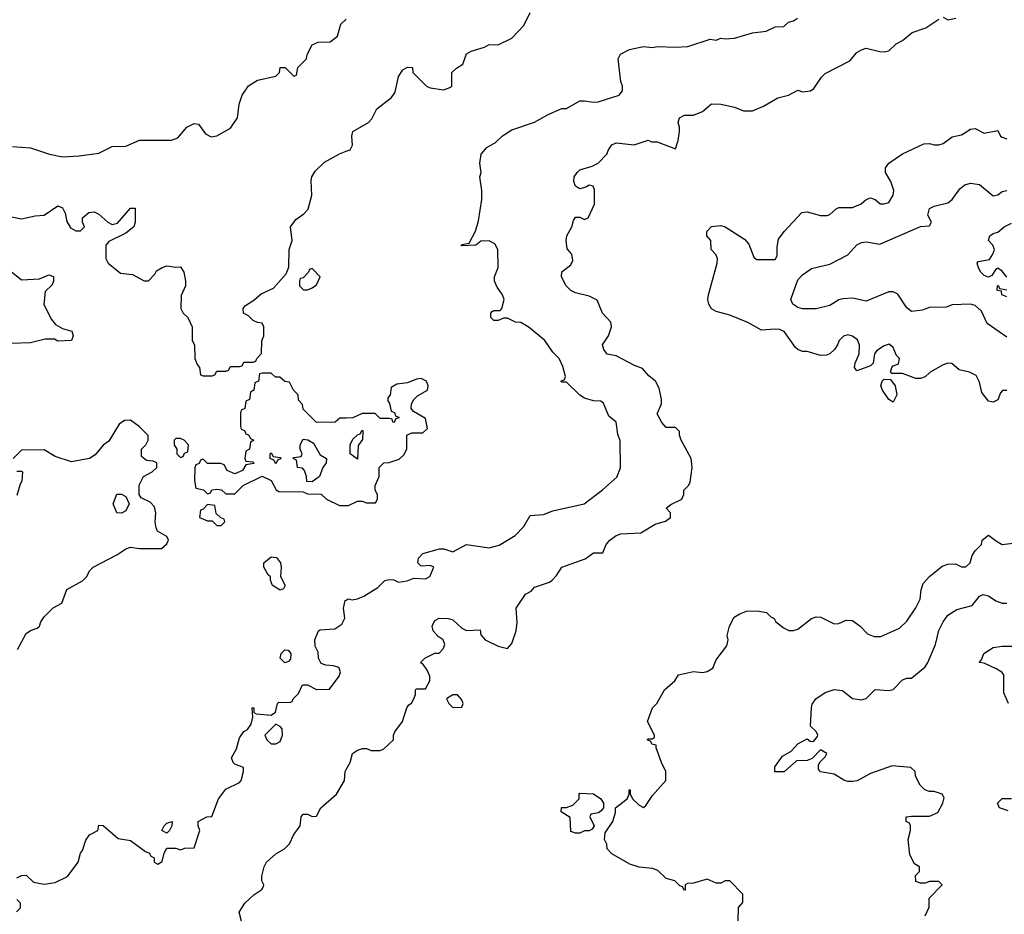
# Model space of a CAD drawing. Header units: inches. Extents: x 2380249 to 2585472, y 382747 to 546448.
# Tile 27 of 256: x 2398562 to 2402899, y 465601 to 469543. Entities that reach past the tile are written whole.
import ezdxf

# ---------------------------------------------------------------- set-up
doc = ezdxf.new("R2010")
doc.units = ezdxf.units.IN
doc.header["$MEASUREMENT"] = 0
doc.layers.add('C3496', color=7, linetype='Continuous')
doc.layers.add('C4406', color=7, linetype='Continuous')

msp = doc.modelspace()

# ---------------------------------------------------------------- linework, layer by layer
at = {"layer": 'C3496', "color": 4}
for points, elevation in [([(2398530, 468984.7), (2398610, 468978), (2398694, 468950), (2398750, 468938.8), (2398823.5, 468943.5), (2398910, 468954), (2398970, 468984), (2399030, 468986), (2399090, 469011.3), (2399230, 469012), (2399258, 469022), (2399298, 469070), (2399330, 469086), (2399350, 469082), (2399379.8, 469039.8), (2399406, 469026), (2399430, 469031), (2399490, 469064.7), (2399522, 469110), (2399528.7, 469170), (2399542, 469210), (2399570, 469251.3), (2399610, 469276), (2399690, 469294), (2399706, 469310), (2399710, 469332), (2399731.6, 469331.6), (2399770, 469294), (2399782, 469298), (2399787.3, 469332.7), (2399826, 469370), (2399828, 469390), (2399850, 469432), (2399876.4, 469443.6), (2399930, 469446), (2399962, 469470), (2399976.4, 469523.6), (2400000, 469544.8)], 116), ([(2398490, 468682), (2398570, 468664.7), (2398630, 468678), (2398670, 468681), (2398730, 468722), (2398750, 468714), (2398762, 468690), (2398770, 468654), (2398785.4, 468625.4), (2398810, 468612), (2398830, 468612), (2398848, 468630), (2398838, 468650), (2398838, 468670), (2398866.6, 468693.4), (2398890, 468696), (2398910, 468686), (2398950, 468651), (2398970, 468641), (2398993.2, 468646.8), (2399050, 468712), (2399070, 468712), (2399071.3, 468650), (2399064.7, 468630), (2399030, 468602), (2398954.4, 468565.6), (2398941, 468550), (2398941, 468490), (2398951.3, 468470), (2399006, 468426), (2399059.6, 468419.6), (2399110, 468392), (2399130, 468392), (2399158, 468422), (2399164, 468436), (2399188.9, 468451.1), (2399210, 468458), (2399250, 468452), (2399270, 468454), (2399284.7, 468430), (2399292, 468390), (2399292, 468370), (2399272.7, 468327.3), (2399272, 468270), (2399282, 468250), (2399302, 468230), (2399322, 468190), (2399322, 468130), (2399332, 468110), (2399334, 468050), (2399343.6, 468023.6), (2399354, 468010), (2399358, 467978), (2399370, 467974), (2399410, 467974), (2399422, 467978), (2399430, 467994), (2399470, 467994), (2399482, 467998), (2399490, 468014), (2399530, 468014), (2399542, 468018), (2399550, 468034), (2399590, 468034), (2399602, 468038), (2399606, 468050), (2399627.3, 468072.7), (2399628.4, 468128.4), (2399638, 468150), (2399638, 468190), (2399630, 468206), (2399610, 468208), (2399590, 468218), (2399570, 468238), (2399548, 468250), (2399546, 468270), (2399556.4, 468283.6), (2399593.6, 468306.4), (2399625.2, 468334.8), (2399680.4, 468359.6), (2399736.4, 468423.6), (2399747.3, 468452.7), (2399749.3, 468530.7), (2399762, 468570), (2399755.3, 468630), (2399778, 468662), (2399812.9, 468687.1), (2399832.3, 468707.7), (2399849.4, 468770), (2399845.6, 468834.4), (2399849.2, 468850.8), (2399864, 468876), (2399904.7, 468915.3), (2399970, 468951.3), (2400000, 468963)], 112), ([(2398510, 468444.7), (2398570, 468396), (2398650, 468401), (2398690, 468418.8), (2398711, 468411), (2398711, 468390), (2398705.4, 468374.6), (2398674.8, 468345.2), (2398667.7, 468287.7), (2398702, 468222), (2398719.8, 468199.8), (2398750, 468182), (2398791, 468171), (2398798, 468150), (2398790, 468128.7), (2398730, 468126), (2398715.3, 468135.3), (2398674.6, 468134.6), (2398610, 468119), (2398523.5, 468116.5)], 108), ([(2400000, 467787.7), (2399972.7, 467787.3), (2399951.1, 467768.9), (2399870, 467768), (2399810, 467826), (2399807.3, 467847.3), (2399790, 467866), (2399788, 467890), (2399768, 467910), (2399750, 467946), (2399730, 467948), (2399707.3, 467967.3), (2399688.4, 467968.4), (2399670, 467986), (2399630, 467986), (2399618, 467982), (2399614, 467950), (2399598, 467942), (2399594, 467910), (2399578, 467902), (2399574, 467870), (2399558, 467862), (2399554, 467830), (2399538, 467822), (2399534, 467810), (2399534, 467750), (2399538, 467738), (2399552.7, 467732.7), (2399558, 467718), (2399570, 467714), (2399578, 467698), (2399594, 467690), (2399578, 467682), (2399574, 467650), (2399558, 467642), (2399554, 467610), (2399558, 467598), (2399590, 467594), (2399592.7, 467587.3), (2399558, 467582), (2399543.6, 467556.4), (2399510, 467542), (2399476.4, 467556.4), (2399462, 467582), (2399447.3, 467587.3), (2399390, 467588), (2399370, 467606), (2399358, 467602), (2399352, 467588), (2399338, 467582), (2399334, 467570), (2399332.7, 467512.7), (2399338, 467478), (2399371.6, 467471.6), (2399390, 467454), (2399402, 467458), (2399408.4, 467471.6), (2399430, 467474), (2399451.6, 467471.6), (2399470, 467454), (2399510, 467454), (2399546, 467490), (2399630, 467532), (2399670, 467512), (2399691.6, 467471.6), (2399703.6, 467463.6), (2399810, 467462), (2399830, 467454), (2399890, 467452), (2399914, 467430), (2399970, 467402), (2400000, 467402)], 112), ([(2398552, 466768), (2398590, 466838), (2398610, 466851), (2398639, 466861), (2398649, 466871), (2398655.3, 466890), (2398670, 466912), (2398710, 466952), (2398748.4, 466971.6), (2398770, 467032), (2398838, 467070), (2398858, 467090), (2398870, 467114), (2398886, 467130), (2398990, 467184.7), (2399029.1, 467210.9), (2399050, 467218), (2399090, 467212), (2399187.3, 467212.7), (2399210, 467234), (2399218, 467250), (2399210, 467266), (2399168.9, 467288.9), (2399163.1, 467303.1), (2399159, 467330), (2399162, 467370), (2399156.4, 467396.4), (2399136.4, 467416.4), (2399096.4, 467436.4), (2399088, 467450), (2399088.4, 467491.6), (2399108, 467530), (2399146, 467550), (2399166, 467570), (2399166, 467590), (2399150, 467598), (2399120.4, 467600.4), (2399098, 467618), (2399098, 467650), (2399118, 467670), (2399128, 467690), (2399128, 467710), (2399088, 467750), (2399050, 467778), (2399023.6, 467776.4), (2398999.6, 467760.4), (2398954.4, 467685.6), (2398930, 467668.7), (2398894, 467626), (2398870, 467608.7), (2398790, 467595.3), (2398718, 467618), (2398670, 467648), (2398570, 467646), (2398534, 467610)], 112), ([(2398550, 467554), (2398570, 467554), (2398574, 467550), (2398571.3, 467510), (2398563.6, 467496.4), (2398550, 467446)], 112), ([(2398550, 465762), (2398570, 465772), (2398590, 465774), (2398622.8, 465742.8), (2398670, 465734), (2398718.6, 465741.4), (2398773.2, 465766.8), (2398819, 465830), (2398829.2, 465870), (2398838, 465882), (2398852.9, 465927.1), (2398870, 465951.3), (2398906, 465970), (2398910, 465994), (2398930, 465992), (2398995.3, 465935.3), (2399050, 465926), (2399116.9, 465876.9), (2399134, 465870), (2399138, 465858), (2399154, 465850), (2399154, 465830), (2399170, 465822), (2399190, 465834), (2399198, 465870), (2399210, 465892), (2399250, 465892), (2399270, 465884.7), (2399290, 465892), (2399330, 465894), (2399355.3, 465970), (2399348, 465990), (2399348, 466010), (2399386, 466030), (2399408, 466032), (2399438, 466110), (2399470, 466152), (2399530, 466182), (2399538, 466190), (2399548, 466230), (2399547.3, 466247.3), (2399510, 466262), (2399502, 466270), (2399495.3, 466290), (2399517.2, 466330), (2399530, 466378), (2399550, 466406), (2399565.2, 466414.8), (2399582, 466438), (2399588.7, 466470), (2399586, 466510), (2399594, 466510), (2399594, 466490), (2399603.6, 466483.6), (2399670, 466478), (2399688.9, 466491.1), (2399698, 466530), (2399704, 466536), (2399750, 466534), (2399762, 466538), (2399766, 466550), (2399790, 466574), (2399808.4, 466611.6), (2399830, 466611.3), (2399870, 466592), (2399927.3, 466592.7), (2399968.7, 466650), (2399975.3, 466670), (2399968.4, 466688.4), (2399943.6, 466696.4), (2399910, 466698), (2399890, 466706), (2399878, 466730), (2399876.4, 466756.4), (2399863.1, 466783.1), (2399862, 466810), (2399878, 466850), (2399885.2, 466854.8), (2399950, 466858.8), (2399981.2, 466878.8), (2399993.6, 466906.4), (2399989, 466950), (2399996.4, 466983.6), (2400000, 466985.7)], 108), ([(2399539, 465570), (2399528.7, 465610), (2399554, 465650), (2399592.9, 465687.1), (2399628, 465710), (2399636.4, 465723.6), (2399638, 465730), (2399628.7, 465748.7), (2399628.9, 465768.9), (2399639.3, 465810), (2399649.6, 465830.4), (2399690, 465866.8), (2399728, 465890), (2399750, 465912), (2399770, 465952), (2399798, 465990), (2399802, 466030), (2399810, 466042), (2399830, 466042), (2399850, 466032), (2399870, 466034), (2399888, 466070), (2399958, 466130), (2399993.2, 466190), (2399995.3, 466230), (2400000, 466238.2)], 104), ([(2398548.4, 465611.6), (2398566, 465630), (2398566, 465650), (2398550, 465666)], 108)]:
    msp.add_lwpolyline(points, dxfattribs=dict(at, elevation=elevation))
for points, elevation in [([(2399850, 468446), (2399838, 468442), (2399834, 468430), (2399810, 468406), (2399798, 468402), (2399794, 468390), (2399794, 468370), (2399812.7, 468352.7), (2399830, 468352), (2399850, 468362), (2399870, 468374), (2399886, 468410)], 112), ([(2399270, 467698), (2399250, 467698), (2399242, 467690), (2399242, 467670), (2399254, 467650), (2399254, 467630), (2399270, 467614), (2399282, 467618), (2399287.3, 467632.7), (2399302, 467638), (2399306, 467670), (2399286, 467690)], 112), ([(2399850, 467506), (2399827.3, 467507.3), (2399826, 467530), (2399816.4, 467556.4), (2399807.3, 467567.3), (2399786, 467570), (2399782, 467602), (2399766, 467610), (2399770, 467614), (2399802, 467618), (2399806, 467630), (2399798, 467650), (2399798, 467670), (2399810, 467694), (2399831.6, 467691.6), (2399856.9, 467676.9), (2399885.4, 467625.4), (2399914, 467610), (2399912, 467590), (2399898, 467570), (2399882, 467530)], 112), ([(2399690, 467586), (2399682, 467602), (2399666, 467610), (2399666, 467630), (2399670, 467634), (2399678, 467618), (2399710, 467614), (2399714, 467610), (2399698, 467602)], 112), ([(2399010, 467368.7), (2398989.3, 467369.3), (2398974, 467410), (2398990, 467452), (2399010, 467452), (2399030, 467442), (2399044.7, 467410), (2399030, 467378)], 112), ([(2399390, 467406), (2399370, 467386), (2399358, 467382), (2399354, 467350), (2399390, 467334), (2399410, 467334), (2399430, 467314), (2399450, 467314), (2399466, 467330), (2399462, 467342), (2399447.3, 467347.3), (2399427.3, 467367.3), (2399422, 467402)], 112), ([(2399710, 467029.6), (2399675.3, 467050), (2399667.3, 467072.7), (2399667.3, 467087.3), (2399656.4, 467096.4), (2399638, 467130), (2399638, 467150), (2399670, 467176), (2399693.7, 467173.7), (2399710.7, 467150), (2399714, 467130), (2399711, 467090), (2399730.7, 467050), (2399724.7, 467035.3)], 108), ([(2399730, 466708.7), (2399709.6, 466729.6), (2399714, 466750), (2399730, 466766), (2399744.7, 466764.7), (2399756, 466750), (2399754.8, 466725.2), (2399745.4, 466714.6)], 108), ([(2399690, 466438), (2399642, 466390), (2399651.3, 466370), (2399670, 466351.3), (2399690, 466351.3), (2399710, 466362), (2399719, 466390), (2399718, 466418), (2399708.9, 466428.9)], 108), ([(2399210, 465958), (2399188, 465970), (2399198, 465990), (2399210, 466002), (2399234, 466010), (2399232, 465990), (2399222, 465970)], 108)]:
    msp.add_lwpolyline(points, close=True, dxfattribs=dict(at, elevation=elevation))
at = {"layer": 'C4406', "color": 4}
for points, elevation in [([(2400000, 468963), (2400018, 468970), (2400028.7, 468990), (2400025.2, 469030), (2400029.2, 469050), (2400098, 469090), (2400113.6, 469106.4), (2400135.3, 469150), (2400200.4, 469199.6), (2400216.4, 469223.6), (2400230, 469292), (2400250, 469322), (2400270, 469334), (2400292.7, 469332.7), (2400294, 469310), (2400354, 469250), (2400370, 469242), (2400430, 469234), (2400456.4, 469243.6), (2400466, 469250), (2400466, 469310), (2400486, 469330), (2400513.6, 469346.4), (2400530, 469392), (2400550, 469404.7), (2400610, 469422), (2400630, 469434), (2400670, 469432), (2400730, 469462), (2400783.1, 469516.9), (2400810, 469574)], 112), ([(2400000, 466985.7), (2400009, 466991), (2400027.1, 466987.1), (2400050, 466990.8), (2400078, 467002), (2400138.9, 467041.1), (2400170, 467071), (2400190, 467076), (2400210, 467074.8), (2400230, 467064), (2400269.3, 467070.7), (2400298, 467082), (2400350, 467078.8), (2400368.7, 467090), (2400386, 467130), (2400370, 467138), (2400330, 467135.3), (2400315.3, 467150), (2400319, 467170), (2400338, 467190), (2400410.9, 467210.9), (2400430, 467211), (2400470, 467198), (2400530, 467230.6), (2400630, 467216.3), (2400673.3, 467226.7), (2400745.2, 467270), (2400782, 467310), (2400810, 467358), (2400870, 467362), (2400910, 467378), (2401048, 467410), (2401129.3, 467470.7), (2401192.9, 467527.1), (2401208, 467568), (2401207.3, 467687.3), (2401196.4, 467716.4), (2401188.9, 467768.9), (2401156.5, 467796.5), (2401133.6, 467853.6), (2401122, 467862), (2401090, 467864), (2401050, 467875.3), (2401030, 467888.7), (2400970, 467946), (2400950, 467946), (2400946, 467950), (2400962, 467958), (2400966, 467970), (2400954.6, 468014.6), (2400938, 468050), (2400910, 468078), (2400875.3, 468130), (2400806.8, 468186.8), (2400770, 468209), (2400746, 468210), (2400710, 468228), (2400692.7, 468227.3), (2400670, 468218), (2400650, 468218), (2400638, 468230), (2400638, 468250), (2400643.1, 468256.9), (2400650, 468262), (2400678, 468262), (2400686, 468270), (2400695.3, 468310), (2400688.7, 468330), (2400664.7, 468364.7), (2400654, 468390), (2400654, 468410), (2400669.1, 468450.9), (2400668.7, 468530), (2400654.8, 468554.8), (2400630, 468568.7), (2400592.7, 468567.3), (2400571.1, 468548.9), (2400506, 468546), (2400510, 468552), (2400542, 468558), (2400569.1, 468610.9), (2400583.2, 468656.8), (2400597.2, 468750), (2400597.2, 468790), (2400588.7, 468850), (2400595.3, 468870), (2400588.7, 468910), (2400595.3, 468950), (2400620.2, 468979.8), (2400658, 469002), (2400689.1, 469030.9), (2400730, 469058), (2400829.1, 469090.9), (2400890, 469124.7), (2400950, 469152), (2400970, 469152), (2401030, 469184.7), (2401050, 469186), (2401090, 469178.8), (2401110, 469181), (2401202, 469210), (2401217.2, 469230), (2401217.2, 469250), (2401209.2, 469270), (2401198, 469370), (2401208.9, 469391.1), (2401248.4, 469411.6), (2401310, 469424.7), (2401350, 469421), (2401370, 469424.7), (2401450, 469422), (2401505.4, 469425.4), (2401603.1, 469456.9), (2401630, 469452), (2401650, 469462), (2401670, 469458), (2401710, 469461), (2401790, 469484.7), (2401850, 469492), (2401890, 469512), (2401927.3, 469512.7), (2401948.4, 469531.6), (2401970, 469538), (2401988, 469550)], 108), ([(2400000, 466238.2), (2400018, 466270), (2400028, 466310), (2400050, 466324.7), (2400071.3, 466331.3), (2400090, 466332), (2400110, 466322), (2400150, 466322), (2400166, 466330), (2400208, 466370), (2400208, 466390), (2400214.6, 466405.4), (2400248.7, 466450), (2400268, 466510), (2400276.4, 466523.6), (2400288.4, 466531.6), (2400298, 466550), (2400306, 466570), (2400306, 466590), (2400310, 466594), (2400350, 466594), (2400368, 466630), (2400368, 466650), (2400356.4, 466676.4), (2400340.4, 466700.4), (2400329.1, 466709.1), (2400330, 466714), (2400346, 466730), (2400390, 466752), (2400410, 466752), (2400428, 466770), (2400435.3, 466790), (2400428, 466810), (2400405.6, 466825.6), (2400384, 466850), (2400379, 466870), (2400390, 466896), (2400410, 466906), (2400450, 466904.7), (2400470, 466898), (2400510, 466862), (2400530, 466852), (2400590, 466854), (2400592.7, 466832.7), (2400612, 466810), (2400670, 466782.8), (2400710, 466772), (2400730, 466794), (2400748.7, 466850), (2400752.7, 466887.3), (2400748.7, 466950), (2400790, 467011.3), (2400814.6, 467025.4), (2400830, 467042), (2400895.1, 467064.9), (2400906.8, 467073.2), (2400926.6, 467093.4), (2400950, 467130.8), (2401052.9, 467167.1), (2401090, 467194), (2401130, 467194), (2401146, 467230), (2401161.2, 467250), (2401189.6, 467270.4), (2401210, 467277.1), (2401297.6, 467282.4), (2401360.5, 467319.5), (2401407.3, 467332.7), (2401429, 467350), (2401428.7, 467370), (2401409.2, 467390), (2401430, 467406), (2401478, 467430), (2401488, 467450), (2401488, 467470), (2401508.7, 467491.3), (2401514.6, 467505.4), (2401524, 467570), (2401519, 467610), (2401475.3, 467690), (2401468, 467712), (2401468, 467728), (2401450, 467746), (2401410, 467746), (2401390, 467768), (2401370, 467806), (2401388.7, 467850), (2401388.7, 467870), (2401378.6, 467918.6), (2401362, 467950), (2401333.6, 467973.6), (2401305.6, 468005.6), (2401270, 468019), (2401190, 468062), (2401150, 468068.7), (2401135.3, 468090), (2401129.4, 468110.6), (2401155.3, 468150), (2401169.2, 468190), (2401165.2, 468210), (2401129.6, 468250), (2401106.3, 468306.3), (2401070, 468325.2), (2401010, 468339), (2400990, 468349), (2400968.7, 468370), (2400948.7, 468410), (2400950, 468432), (2400990, 468462), (2400998, 468482), (2400994, 468510), (2400973.2, 468533.2), (2400969.2, 468569.2), (2400972.7, 468590), (2400994, 468630), (2401002, 468658), (2401010, 468672), (2401030, 468672), (2401050, 468662), (2401066, 468670), (2401094, 468730), (2401093.2, 468793.2), (2401088.7, 468808.7), (2401070, 468814), (2401055.5, 468804.5), (2401030, 468797), (2401009.7, 468809.7), (2401002.4, 468830), (2401004.2, 468850), (2401017, 468870), (2401030, 468881.6), (2401083.1, 468896.9), (2401110, 468911.3), (2401148.7, 468950), (2401155.3, 468970), (2401170, 468992), (2401190, 469001), (2401268.9, 468991.1), (2401330, 469011.3), (2401345.4, 469005.4), (2401370, 469004.7), (2401450, 468974), (2401462, 469010), (2401468.7, 469050), (2401468.7, 469070), (2401462, 469090), (2401468.7, 469110), (2401490, 469122), (2401530, 469122), (2401570, 469138), (2401610, 469172), (2401650, 469171.3), (2401710, 469158), (2401750, 469141), (2401790, 469141), (2401838, 469162), (2401902, 469198), (2401949.1, 469210.9), (2401990, 469232), (2402010, 469224.7), (2402046, 469230), (2402060.4, 469239.6), (2402094, 469290), (2402110, 469306), (2402218, 469362), (2402250, 469398), (2402269.3, 469410.7), (2402290, 469417.3), (2402350, 469402.8), (2402370, 469401), (2402390, 469406), (2402423.2, 469436.8), (2402450, 469451.3), (2402492.9, 469487.1), (2402553.2, 469506.8), (2402610, 469544.7)], 104), ([(2402630, 469554), (2402650, 469542), (2402686, 469550)], 104), ([(2402910, 467908.7), (2402891.6, 467908.4), (2402882, 467898), (2402870, 467868), (2402850, 467858), (2402830, 467862), (2402800.4, 467900.4), (2402790, 467946), (2402774.6, 467974.6), (2402746, 467990), (2402700.2, 468000.2), (2402668.4, 468028.4), (2402650, 468028.7), (2402630, 468022), (2402572, 467990), (2402550.9, 467969.1), (2402530, 467962), (2402510, 467962), (2402450, 467984), (2402404, 467984), (2402398, 467990), (2402404, 468010), (2402410, 468018), (2402433.6, 468026.4), (2402437.2, 468050), (2402423.6, 468063.6), (2402410, 468098), (2402392.5, 468112.5), (2402370, 468106), (2402336.4, 468083.6), (2402326.8, 468070), (2402320.7, 468030), (2402310, 468017.2), (2402250, 467995.3), (2402239, 468010), (2402242, 468030), (2402259, 468070), (2402261.2, 468110), (2402252.5, 468132.5), (2402230, 468149), (2402210, 468154), (2402190, 468148.7), (2402171.3, 468130), (2402164.7, 468110), (2402151, 468090), (2402131, 468070), (2402115.8, 468064.2), (2402090, 468063.6), (2402030, 468081.2), (2402010, 468081.2), (2401990, 468089.2), (2401979.1, 468099.1), (2401930, 468169), (2401910, 468177.2), (2401890, 468179), (2401830, 468175.3), (2401770, 468209.3), (2401690, 468240.9), (2401630, 468257.2), (2401609.5, 468269.5), (2401597.2, 468290), (2401592.7, 468310), (2401596, 468330), (2401634, 468470), (2401635.3, 468490), (2401628.9, 468508.9), (2401608, 468530), (2401606, 468570), (2401588, 468590), (2401588, 468610), (2401609.1, 468630.9), (2401650, 468636), (2401670, 468630.8), (2401755.2, 468575.2), (2401773.2, 468553.2), (2401796, 468496), (2401806.8, 468486.8), (2401890, 468486), (2401898, 468502), (2401898, 468542), (2401904.7, 468575.3), (2401929, 468610), (2402006.8, 468693.2), (2402030, 468696.3), (2402090, 468680.7), (2402119.3, 468680.7), (2402130, 468684.7), (2402158, 468710), (2402170, 468714.8), (2402230, 468716), (2402269, 468731), (2402290, 468751.3), (2402310, 468758), (2402330, 468751.3), (2402351.6, 468731.6), (2402370, 468731.3), (2402390, 468738), (2402409.2, 468770), (2402411.8, 468790), (2402399.3, 468830), (2402375.3, 468870), (2402375.3, 468890), (2402390, 468911.3), (2402450, 468951.3), (2402544.7, 468995.3), (2402570, 468998), (2402590, 468991.3), (2402610, 468991.3), (2402630, 468998), (2402670, 469026), (2402710, 469036), (2402750, 469060.7), (2402770, 469062.8), (2402810, 469042.8), (2402870, 469054), (2402882, 469030), (2402890, 469024.7), (2402910, 469018)], 96), ([(2402910, 468144), (2402823.5, 468203.5), (2402798, 468258), (2402770, 468283.7), (2402750, 468289.4), (2402670, 468286), (2402643.6, 468276.4), (2402570, 468274), (2402536.8, 468263.2), (2402490, 468257), (2402470, 468273.2), (2402430, 468333.2), (2402410, 468344), (2402390, 468344), (2402290, 468302.7), (2402230, 468316), (2402187.1, 468312.9), (2402170, 468308.7), (2402130, 468284), (2402070, 468269.3), (2402010, 468269.2), (2401990, 468274), (2401968, 468290), (2401958, 468310), (2401990, 468396), (2402010, 468418.8), (2402050, 468446.8), (2402130, 468466), (2402210, 468507.3), (2402250, 468550.8), (2402270, 468560.7), (2402290, 468564), (2402350, 468553.4), (2402530, 468632), (2402570, 468634), (2402578, 468650), (2402562, 468682), (2402569.2, 468710.8), (2402590, 468721), (2402650, 468736), (2402670, 468751.3), (2402702.7, 468797.3), (2402724.5, 468815.5), (2402750, 468823), (2402790, 468817.1), (2402850, 468767.3), (2402870, 468771), (2402890, 468786), (2402910, 468790.8)], 92), ([(2402910, 468408), (2402890, 468435.3), (2402870, 468448), (2402859.6, 468440.4), (2402843.6, 468416.4), (2402830, 468408.7), (2402810, 468415.3), (2402795.3, 468430), (2402785.2, 468450), (2402779, 468470), (2402783.2, 468476.8), (2402833.6, 468486.4), (2402849, 468510), (2402855.3, 468530), (2402848.9, 468548.9), (2402829, 468570), (2402835.3, 468590), (2402850, 468601), (2402870, 468606), (2402899, 468630), (2402930, 468646.8)], 88), ([(2402910, 468322), (2402888, 468330), (2402886, 468346), (2402868, 468350), (2402868.4, 468371.6), (2402874, 468370), (2402878, 468358), (2402910, 468352)], 88), ([(2400000, 467402), (2400010, 467402), (2400050, 467422), (2400070, 467422), (2400090, 467414), (2400130, 467414), (2400138, 467430), (2400138, 467450), (2400128, 467470), (2400128, 467490), (2400146, 467530), (2400146, 467570), (2400166, 467590), (2400190, 467592), (2400234, 467606), (2400254.6, 467625.4), (2400268, 467650), (2400267.3, 467712.7), (2400290, 467722), (2400338, 467722), (2400358, 467742), (2400350, 467786), (2400296.4, 467816.4), (2400286, 467830), (2400288, 467850), (2400298, 467870), (2400314.6, 467885.4), (2400358, 467910), (2400362, 467930), (2400354, 467950), (2400330, 467961.2), (2400310, 467959), (2400270, 467942), (2400223.6, 467936.4), (2400198, 467922), (2400194, 467890), (2400183.6, 467876.4), (2400183.6, 467863.6), (2400191.6, 467851.6), (2400198, 467818), (2400212.7, 467812.7), (2400218, 467798), (2400234, 467790), (2400218, 467782), (2400212, 467768), (2400206, 467770), (2400202, 467782), (2400190, 467786), (2400150, 467786), (2400127.3, 467807.3), (2400070, 467808), (2400030, 467788), (2400000, 467787.7)], 112), ([(2401727.3, 465572.7), (2401728.9, 465631.1), (2401747.3, 465652.7), (2401748, 465690), (2401690, 465748), (2401670, 465748), (2401650, 465738), (2401630, 465738), (2401590, 465755.3), (2401530, 465738), (2401503.6, 465736.4), (2401494, 465730), (2401494, 465710), (2401490, 465706), (2401482, 465722), (2401470, 465726), (2401448.4, 465748.4), (2401410, 465758), (2401373.6, 465793.6), (2401350, 465802), (2401290, 465808.7), (2401250, 465822), (2401170, 465868), (2401149.1, 465889.1), (2401148, 465910), (2401138, 465930), (2401140.4, 465959.6), (2401175.3, 466010), (2401186, 466050), (2401186, 466070), (2401238, 466110), (2401246, 466130), (2401246, 466150), (2401251, 466150), (2401251.3, 466131.3), (2401262, 466110), (2401290, 466082), (2401310, 466072), (2401320.4, 466079.6), (2401350, 466124.7), (2401408, 466190), (2401408.7, 466230), (2401388.7, 466270), (2401366, 466334), (2401366, 466346), (2401346, 466350), (2401342, 466362), (2401326, 466370), (2401330, 466374), (2401350, 466374), (2401358, 466382), (2401358, 466390), (2401328, 466450), (2401349.1, 466510.9), (2401368, 466530), (2401402, 466590), (2401448, 466630), (2401464, 466656), (2401530, 466671.3), (2401570, 466666.8), (2401590, 466671.3), (2401614.6, 466685.4), (2401630, 466722), (2401676.5, 466783.5), (2401682, 466810), (2401679, 466830), (2401689, 466870), (2401708.7, 466910), (2401734.6, 466925.4), (2401764, 466936), (2401810, 466938.8), (2401850.8, 466930.8), (2401870, 466912), (2401884.7, 466904.7), (2401892, 466890), (2401930, 466861), (2401950, 466851.3), (2401970, 466851.3), (2401990, 466858), (2402050, 466904.7), (2402070, 466911.3), (2402090.7, 466910.7), (2402150, 466881), (2402170, 466882), (2402203.1, 466896.9), (2402230, 466896), (2402264.7, 466870), (2402296.9, 466836.9), (2402325.4, 466825.4), (2402354.6, 466825.4), (2402438, 466862), (2402470, 466892), (2402509.3, 466950.7), (2402529, 466990), (2402532.7, 467030), (2402542, 467058), (2402569.2, 467090), (2402625.6, 467134.4), (2402650, 467144), (2402684.7, 467144.7), (2402710, 467132), (2402730, 467132), (2402748, 467150), (2402758, 467182), (2402770, 467202), (2402798, 467230), (2402802, 467250), (2402830, 467271.3), (2402864.5, 467244.5), (2402890, 467231), (2402950, 467238)], 96), ([(2402550, 465594), (2402567.3, 465632.7), (2402568.4, 465671.6), (2402626, 465730), (2402610, 465746), (2402570, 465746), (2402550, 465738), (2402530, 465738), (2402510, 465746), (2402508.4, 465771.6), (2402526, 465790), (2402526, 465810), (2402503.1, 465823.1), (2402483.1, 465863.1), (2402475.3, 465930), (2402486, 465970), (2402486, 465990), (2402482, 466002), (2402466, 466010), (2402466, 466030), (2402490, 466034), (2402570, 466034), (2402606, 466050), (2402628.7, 466090), (2402634.6, 466114.6), (2402626, 466130), (2402590, 466142), (2402570, 466142), (2402549, 466149), (2402528, 466170), (2402508, 466210), (2402506, 466230), (2402487.3, 466247.3), (2402405.4, 466254.6), (2402310, 466222), (2402250.5, 466189.5), (2402230, 466186), (2402210, 466186), (2402192.1, 466192.1), (2402150, 466218), (2402090, 466228), (2402080.4, 466240.4), (2402080.4, 466259.6), (2402087.3, 466272.7), (2402110, 466294), (2402118, 466310), (2402090, 466326), (2402052, 466288), (2402030, 466278), (2401983.6, 466276.4), (2401930, 466228), (2401888.4, 466228.4), (2401888, 466250), (2401922.7, 466297.3), (2401960.4, 466319.6), (2401990, 466352), (2402030, 466374), (2402043.6, 466363.6), (2402058, 466362), (2402076.4, 466383.6), (2402078, 466390), (2402070, 466406), (2402046, 466430), (2402049.3, 466510.7), (2402053.2, 466526.8), (2402069.3, 466550.7), (2402110, 466578), (2402150, 466591.3), (2402186.4, 466586.4), (2402230, 466551.3), (2402270, 466546), (2402290, 466552), (2402330, 466591.3), (2402390, 466586.8), (2402410, 466591.3), (2402450, 466634), (2402470, 466642), (2402490, 466642), (2402550, 466691), (2402562.7, 466710), (2402595.3, 466790), (2402610, 466852), (2402629.2, 466890), (2402650, 466918.8), (2402690, 466944), (2402758, 466962), (2402790, 467002), (2402806, 467010), (2402830, 467004.7), (2402862, 466982), (2402890, 466971.3), (2402910, 466972)], 92), ([(2402918, 466530), (2402896.4, 466576.4), (2402896.4, 466656.4), (2402888.4, 466668.4), (2402863.1, 466683.1), (2402810, 466708), (2402788, 466710), (2402798, 466722), (2402808.7, 466750), (2402850, 466776), (2402890, 466782), (2402950, 466782)], 88), ([(2402916.5, 466056.5), (2402878, 466070), (2402869.2, 466090), (2402890, 466111), (2402930, 466111.3)], 88)]:
    msp.add_lwpolyline(points, dxfattribs=dict(at, elevation=elevation))
for points, elevation in [([(2402410, 467858), (2402390, 467868.7), (2402362, 467910), (2402355.1, 467930), (2402361.2, 467950), (2402370, 467958.8), (2402398, 467958), (2402418.8, 467930), (2402426, 467890)], 96), ([(2400050, 467606), (2400018, 467630), (2400018, 467670), (2400030, 467694), (2400050, 467714), (2400062, 467718), (2400070, 467734), (2400074, 467730), (2400072.7, 467692.7), (2400052.7, 467667.3)], 112), ([(2400490, 466568), (2400470, 466568), (2400442, 466550), (2400452, 466530), (2400470, 466512), (2400510, 466514), (2400515.3, 466530), (2400510, 466546)], 104), ([(2401010, 465958), (2400990, 465966), (2400987.3, 466027.3), (2400947.3, 466052.7), (2400948.4, 466071.6), (2400970, 466072), (2400998, 466082), (2401008.4, 466091.6), (2401026, 466110), (2401026, 466130), (2401030, 466134), (2401090, 466131.3), (2401122, 466110), (2401134, 466090), (2401134, 466070), (2401123.6, 466056.4), (2401111.6, 466048.4), (2401078, 466042), (2401074, 466030), (2401092, 465990), (2401083.6, 465976.4), (2401070, 465968.7), (2401050, 465968), (2401030, 465958)], 96)]:
    msp.add_lwpolyline(points, close=True, dxfattribs=dict(at, elevation=elevation))

doc.saveas('drawing.dxf')
